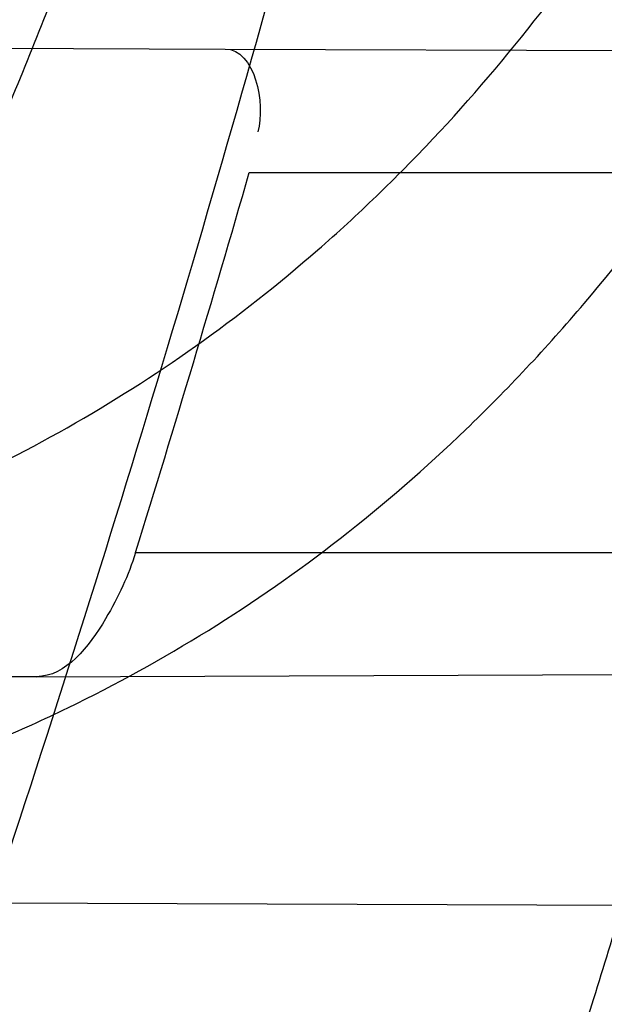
# Model space of a CAD drawing. Header units: millimetres. Extents: x 0 to 297, y 0 to 210.
# Tile 43 of 256: x 145.2066 to 145.2174, y 90.9534 to 90.9716. Entities that reach past the tile are written whole.
import ezdxf

# ---------------------------------------------------------------- set-up
doc = ezdxf.new("R2010")
doc.units = ezdxf.units.MM
doc.header["$LTSCALE"] = 16.335
doc.layers.get('0').update_dxf_attribs({"linetype": 'CONTINUOUS'})
for name, color, linetype in [('01_GLOBAL', 7, 'CONTINUOUS'), ('INTFCLR_1', 7, 'CONTINUOUS'), ('INTFCLR_144815', 7, 'CONTINUOUS')]:
    doc.layers.add(name, color=color, linetype=linetype)

msp = doc.modelspace()

# ---------------------------------------------------------------- linework, layer by layer
at = {"color": 7, "linetype": 'Continuous'}
msp.add_circle((145.8748034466, 92.1344639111), 2.66, dxfattribs=at)
at = {"color": 9, "linetype": 'Continuous'}
msp.add_arc((145.8748034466, 92.1344639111), 2.6259090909, 182.9674534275, 267.0325465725, dxfattribs=at)
at = {"layer": '01_GLOBAL', "color": 7, "linetype": 'Continuous'}
msp.add_circle((145.8748034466, 92.1344639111), 2.695, dxfattribs=at)
at = {"layer": 'INTFCLR_1', "color": 6, "linetype": 'Continuous'}
for p, q in [((145.1559196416, 90.9712338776), (145.2104119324, 90.97104366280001)), ((145.2069335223, 90.9594806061), (145.1516554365, 90.95928764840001))]:
    msp.add_line(p, q, dxfattribs=at)
at = {"layer": 'INTFCLR_1', "color": 9, "linetype": 'Continuous'}
for p, q in [((145.2104119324, 90.97104366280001), (145.271158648, 90.9708316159)), ((145.2108577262, 90.9687682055), (145.2706262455, 90.9687682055)), ((145.2087624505, 90.9617682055), (145.2688339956, 90.9617682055)), ((145.2069335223, 90.9594806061), (145.2683072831, 90.9596948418)), ((145.2281580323, 90.955231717), (145.2034862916, 90.955317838))]:
    msp.add_line(p, q, dxfattribs=at)
at = {"layer": 'INTFCLR_1', "color": 6, "linetype": 'Continuous'}
for centre, radius, start, end in [((144.8596077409, 91.07026820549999), 0.4224162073, 270, 90.00000002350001), ((144.8596077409, 91.07026820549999), 0.4014439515, 270, 90.00000002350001), ((144.859028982, 91.0702657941), 0.3661764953, 342.7645756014, 343.9079015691)]:
    msp.add_arc(centre, radius, start, end, dxfattribs=at)
at = {"layer": 'INTFCLR_1', "color": 9, "linetype": 'Continuous'}
msp.add_arc((144.8596077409, 91.07026820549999), 0.3650864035, 341.6462381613, 344.91416282, dxfattribs=at)
for points, knots in [([(145.235167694, 90.93964664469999), (145.2359987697, 90.94190808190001), (145.2376274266, 90.94647450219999), (145.2407305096, 90.9557351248), (145.2457654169, 90.9723575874), (145.2504341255, 90.9918676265), (145.2535169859, 91.00930456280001), (145.2548129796, 91.01820820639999), (145.2554818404, 91.0233579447), (145.2570256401, 91.03628652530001), (145.2586297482, 91.05837735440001), (145.2583725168, 91.0844406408), (145.2571603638, 91.1013307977), (145.2563978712, 91.1091297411), (145.2558364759, 91.114316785), (145.2541019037, 91.12831663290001), (145.2501634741, 91.1507342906), (145.2444881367, 91.1726209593), (145.2404287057, 91.1856112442), (145.2389019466, 91.1902577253), (145.2365792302, 91.1971022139), (145.2313391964, 91.2114116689), (145.2222901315, 91.2324134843), (145.211984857, 91.2522549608), (145.2048007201, 91.26446751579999), (145.2014430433, 91.2699038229), (145.1992124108, 91.27344744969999), (145.1931796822, 91.28276721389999), (145.1830706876, 91.2970707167), (145.1690288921, 91.3144833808), (145.1571354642, 91.32753546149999), (145.1488272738, 91.335878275), (145.1442335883, 91.34029544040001), (145.1378598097, 91.34625257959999), (145.1289384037, 91.35405272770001), (145.1192814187, 91.3616211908), (145.1131582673, 91.3659752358), (145.1101748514, 91.3679776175), (145.1077179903, 91.36955505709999), (145.1055301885, 91.37087160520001), (145.1036031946, 91.37188262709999), (145.1025200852, 91.37238560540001), (145.1016575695, 91.37269323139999), (145.1010609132, 91.3728325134), (145.1005598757, 91.3727568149), (145.1004622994, 91.3722852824), (145.1007027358, 91.3717640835), (145.1011202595, 91.3710418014), (145.1017948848, 91.3701326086), (145.1026939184, 91.3690240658), (145.1038249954, 91.36772389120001), (145.1051758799, 91.366231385), (145.106740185, 91.36454834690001), (145.1092045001, 91.36193938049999), (145.1127127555, 91.35827210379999), (145.1192604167, 91.3514013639), (145.126411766, 91.34369308), (145.1329263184, 91.3363257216), (145.1369531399, 91.33164093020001), (145.143428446, 91.32395035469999), (145.1533417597, 91.3114874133), (145.1663378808, 91.2933552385), (145.175744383, 91.2785527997), (145.1819029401, 91.2680164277), (145.1860815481, 91.2606058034), (145.1932904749, 91.24707920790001), (145.2029180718, 91.2266527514), (145.209559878, 91.2096225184), (145.212649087, 91.20079273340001)], [0, 0, 0, 0, 0.0103790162, 0.0208837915, 0.0420711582, 0.08518389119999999, 0.1071959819, 0.1183353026, 0.1239410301, 0.1295663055, 0.1744258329, 0.2192337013, 0.2417180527, 0.2473539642, 0.2529903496, 0.2641931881, 0.3081223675, 0.3509244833, 0.3614867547, 0.3667496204, 0.3719934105, 0.3926231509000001, 0.4323812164, 0.470412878, 0.488854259, 0.4934078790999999, 0.4979383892, 0.5068921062, 0.5412323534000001, 0.5733304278, 0.6031976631, 0.6172528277, 0.6240454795, 0.630650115, 0.6548352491, 0.6750685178, 0.6834752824, 0.6871962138, 0.6905460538, 0.6960524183, 0.6981915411, 0.6999110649, 0.7012078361, 0.7020914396, 0.7026255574, 0.7031007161, 0.7038824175, 0.7050749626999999, 0.7066970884, 0.7087489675, 0.7112252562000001, 0.7141187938, 0.7174211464, 0.7211233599, 0.729578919, 0.7392839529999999, 0.762009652, 0.7748693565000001, 0.7816473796, 0.7886214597, 0.8181786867, 0.8502212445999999, 0.8846823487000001, 0.8936821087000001, 0.9027944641, 0.9213301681, 0.9597016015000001, 1, 1, 1, 1]), ([(145.1053256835, 91.37126820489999), (145.1058354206, 91.3712681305), (145.1084302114, 91.3702416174), (145.1114097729, 91.368499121), (145.114679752, 91.3664418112), (145.1177098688, 91.36444481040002), (145.1239326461, 91.36010616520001), (145.1337472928, 91.3525686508), (145.1428234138, 91.3447978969), (145.1493077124, 91.338863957), (145.1539781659, 91.3344671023), (145.1624222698, 91.3261665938), (145.1745124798, 91.3131815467), (145.1887911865, 91.29585590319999), (145.1990766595, 91.2816176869), (145.2052148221, 91.27234000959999), (145.2074832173, 91.268814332), (145.2108964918, 91.26340759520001), (145.2181971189, 91.2512662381), (145.2286731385, 91.2315365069), (145.2378781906, 91.2106406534), (145.2432089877, 91.1964014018), (145.2455710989, 91.1895927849), (145.247123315, 91.1849719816), (145.2512489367, 91.17205836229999), (145.2570185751, 91.1502977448), (145.2610247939, 91.1279966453), (145.262788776, 91.1140712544), (145.2633595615, 91.10891295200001), (145.2641347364, 91.10115794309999), (145.2653671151, 91.0843629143), (145.2656287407, 91.0584419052), (145.2639975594, 91.0364740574), (145.2624282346, 91.0236195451), (145.2617481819, 91.01849828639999), (145.2604303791, 91.00964310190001), (145.2572949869, 90.99229775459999), (145.2525471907, 90.9728939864), (145.2474296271, 90.9563683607), (145.2442749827, 90.94715947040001), (145.2426192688, 90.9426185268), (145.2417743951, 90.94036969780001)], [0, 0, 0, 0, 0.0031306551, 0.0166311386, 0.0214593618, 0.0268204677, 0.03892666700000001, 0.0680356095, 0.1027865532, 0.1122690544, 0.1220182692, 0.1421808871, 0.1849821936, 0.2309157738, 0.2799873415, 0.2927705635, 0.2992370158, 0.3057352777, 0.3320402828, 0.3862318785, 0.4428084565, 0.4721382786, 0.4795908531, 0.487069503, 0.5020757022, 0.562848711, 0.6251729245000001, 0.641061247, 0.6490543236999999, 0.6570463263, 0.6889269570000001, 0.7524525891, 0.8160592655, 0.8240370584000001, 0.8319876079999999, 0.8477879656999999, 0.8790177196, 0.9402188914, 0.9703170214, 0.9852457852, 1, 1, 1, 1]), ([(145.212649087, 91.20079273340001), (145.2158606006, 91.1916133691), (145.2216925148, 91.17275051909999), (145.227244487, 91.14850505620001), (145.2299856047, 91.13231217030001), (145.2310878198, 91.1246731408), (145.2317778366, 91.1195330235), (145.2334659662, 91.1053734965), (145.2350886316, 91.0820240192), (145.2348602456, 91.05859168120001), (145.2340091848, 91.0442662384), (145.2336200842, 91.0390385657), (145.2329629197, 91.0312582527), (145.2311506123, 91.014691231), (145.226931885, 90.9897129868), (145.2217743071, 90.96897061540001), (145.21827327, 90.95706637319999), (145.2168531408, 90.95239822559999), (145.2142959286, 90.94439071), (145.2088936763, 90.92893413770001), (145.2002622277, 90.9078650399), (145.191382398, 90.889773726), (145.1856550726, 90.87921407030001), (145.1835773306, 90.87548959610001), (145.1804900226, 90.8700559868), (145.1738400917, 90.85885693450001), (145.1632874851, 90.84274118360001), (145.150351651, 90.825149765), (145.1410235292, 90.8136739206), (145.1356460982, 90.8073751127), (145.133618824, 90.8050242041), (145.1301975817, 90.8011139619), (145.1238773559, 90.79407797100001), (145.116999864, 90.78674904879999), (145.1107938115, 90.7802602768), (145.1070749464, 90.7763568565), (145.1041227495, 90.77316960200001), (145.102218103, 90.77096320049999), (145.1011689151, 90.7695684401), (145.1007337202, 90.76882832), (145.1004699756, 90.7682973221), (145.1005812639, 90.76760633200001), (145.1020539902, 90.7679067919), (145.1036740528, 90.7686832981), (145.1066075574, 90.7702692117), (145.1094057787, 90.7720516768), (145.1117034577, 90.7735828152), (145.1131778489, 90.7745966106), (145.1156556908, 90.7763307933), (145.1196186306, 90.7792322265), (145.1251563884, 90.7835370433), (145.1334349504, 90.7903494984), (145.1408444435, 90.7969946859), (145.1473278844, 90.8032123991), (145.1519747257, 90.8077983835), (145.1603493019, 90.8164330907), (145.1722854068, 90.829897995), (145.1863008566, 90.84780070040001), (145.1963364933, 90.86246668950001), (145.2023017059, 90.87200498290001), (145.2045040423, 90.8756288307), (145.2078179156, 90.8811890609), (145.2148947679, 90.89367373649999), (145.2249952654, 90.9139386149), (145.2319439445, 90.9308745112), (145.2351676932, 90.9396466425)], [0, 0, 0, 0, 0.0419354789, 0.08505031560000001, 0.1071497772, 0.1127379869, 0.1183317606, 0.1295131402, 0.1742263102, 0.2191466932, 0.230445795, 0.2361065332, 0.241751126, 0.2641147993, 0.3079545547, 0.3508736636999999, 0.3561840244, 0.3614616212, 0.3719139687, 0.3924297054, 0.4320526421, 0.4700131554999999, 0.4792642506, 0.483852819, 0.4884035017, 0.5062126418, 0.5400088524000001, 0.5714206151, 0.6003317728, 0.6037560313, 0.6071340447, 0.6137178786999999, 0.6261602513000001, 0.6479155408, 0.6570536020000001, 0.6648783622, 0.6711643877, 0.6757843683, 0.6774462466, 0.6786751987, 0.6794900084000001, 0.6799813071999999, 0.6813020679, 0.6842478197, 0.6888651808, 0.6950795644, 0.6987591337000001, 0.70073729, 0.7027989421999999, 0.7117993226, 0.7219139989, 0.7330405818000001, 0.7580265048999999, 0.7648041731, 0.7717766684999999, 0.7861782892, 0.816667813, 0.8493175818, 0.8841610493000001, 0.8932352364, 0.8978283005, 0.9024468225, 0.9211469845, 0.9596997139, 1, 1, 1, 1]), ([(145.1053256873, 90.7692681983), (145.1051880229, 90.769268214), (145.1048509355, 90.76933467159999), (145.1048682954, 90.769940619), (145.1052289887, 90.77056403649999), (145.1058526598, 90.7714906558), (145.1068032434, 90.77264391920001), (145.1086356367, 90.7747211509), (145.110803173, 90.77699248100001), (145.113215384, 90.7794781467), (145.1159839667, 90.7823058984), (145.1217014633, 90.7881297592), (145.1287122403, 90.7954132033), (145.1351564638, 90.80240928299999), (145.1386445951, 90.8062976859), (145.1407113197, 90.80863540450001), (145.1461908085, 90.8148961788), (145.1556953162, 90.8263034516), (145.1688811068, 90.84380018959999), (145.1796415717, 90.85983729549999), (145.1864241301, 90.8709859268), (145.1895721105, 90.87639380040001), (145.1916900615, 90.880099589), (145.1975256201, 90.89060172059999), (145.2065751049, 90.908597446), (145.2153782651, 90.92957264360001), (145.2208882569, 90.944962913), (145.2234958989, 90.95293463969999), (145.2249438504, 90.95758139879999), (145.2285119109, 90.9694259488), (145.2337695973, 90.990067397), (145.2380725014, 91.0149380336), (145.2399207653, 91.03143377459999), (145.2405908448, 91.039179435), (145.2409875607, 91.0443834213), (145.241855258, 91.0586434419), (145.2420882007, 91.0819727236), (145.2404334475, 91.1052173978), (145.2387124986, 91.1193107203), (145.238008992, 91.12442738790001), (145.2368850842, 91.1320325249), (145.2340893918, 91.1481566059), (145.2284266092, 91.1722973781), (145.222482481, 91.1910649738), (145.2192099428, 91.2001967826)], [0, 0, 0, 0, 0.0008731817, 0.001718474, 0.0032338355, 0.0055641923, 0.008732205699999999, 0.0127298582, 0.0231213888, 0.0286463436, 0.0346993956, 0.04822263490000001, 0.0804125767, 0.0988155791, 0.1085508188, 0.1135449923, 0.1186070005, 0.1613231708, 0.2076862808, 0.2575123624, 0.2837454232, 0.2904461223, 0.2972015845, 0.3108183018, 0.3666504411, 0.4248609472, 0.4549769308, 0.4703146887, 0.4780576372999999, 0.4858477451, 0.5487776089, 0.6130123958, 0.6457680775, 0.6540347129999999, 0.6623246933, 0.6788711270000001, 0.74464742, 0.8101273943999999, 0.8265053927, 0.8346996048, 0.8428861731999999, 0.8752668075, 0.9384714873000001, 1, 1, 1, 1]), ([(145.1880752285, 90.9599013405), (145.1900713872, 90.9598664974), (145.1939761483, 90.95997138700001), (145.1987702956, 90.9607185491), (145.2019524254, 90.96162619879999), (145.2037132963, 90.9622614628), (145.2062999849, 90.9633316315), (145.2091823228, 90.9649659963), (145.2117821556, 90.9670177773), (145.2132103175, 90.9683289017), (145.2153309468, 90.9704781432), (145.2172126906, 90.9729238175), (145.2188413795, 90.9755721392), (145.2198973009, 90.9774584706), (145.2210862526, 90.9799246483), (145.2220924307, 90.9824976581), (145.2227898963, 90.98462775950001), (145.2231002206, 90.98571795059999), (145.2232446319, 90.9862682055)], [0, 0, 0, 0, 0.1247146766, 0.2435008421, 0.3019244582, 0.3311631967, 0.3603924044, 0.476776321, 0.5364413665, 0.5670062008, 0.5978287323, 0.7250159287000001, 0.7583747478, 0.7920548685, 0.8600121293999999, 0.9292166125, 0.9644627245, 1, 1, 1, 1]), ([(145.18999886, 90.95571368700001), (145.1920657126, 90.95565620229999), (145.1961138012, 90.9557477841), (145.2010822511, 90.9565647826), (145.2043665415, 90.95757939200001), (145.2061842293, 90.95829026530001), (145.2088686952, 90.959504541), (145.2118499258, 90.96136101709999), (145.2145067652, 90.96367386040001), (145.2159717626, 90.96515817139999), (145.218165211, 90.9676166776), (145.2200875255, 90.9703979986), (145.2217469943, 90.9733906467), (145.222824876, 90.975541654), (145.2240409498, 90.9783509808), (145.2250608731, 90.9812762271), (145.225767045, 90.9836991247), (145.2260802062, 90.98493961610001), (145.2262255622, 90.98556595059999)], [0, 0, 0, 0, 0.1201969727, 0.2347797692, 0.2913273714, 0.3197232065, 0.3481872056, 0.4625770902, 0.5220076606, 0.5526740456, 0.5837559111, 0.7134942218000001, 0.7478563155, 0.7826955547, 0.8533137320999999, 0.9256470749, 0.9626222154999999, 1, 1, 1, 1]), ([(145.1234130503, 90.9400704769), (145.1246906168, 90.9400481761), (145.127239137, 90.94000601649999), (145.1322939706, 90.9399331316), (145.1385306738, 90.93986904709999), (145.1447091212, 90.9398747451), (145.1489821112, 90.9399481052), (145.1513939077, 90.94001548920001), (145.1549202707, 90.9401431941), (145.1600670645, 90.9404446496), (145.1656722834, 90.9410862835), (145.1694585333, 90.94175188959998), (145.1715577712, 90.9421975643), (145.174592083, 90.9429203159), (145.1789776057, 90.944275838), (145.1831210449, 90.9461878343), (145.1857066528, 90.94768926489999), (145.1873880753, 90.94875544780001), (145.1902341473, 90.9507967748), (145.1932263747, 90.95352694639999), (145.1955867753, 90.956200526), (145.1968904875, 90.9578368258), (145.1988249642, 90.96043582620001), (145.2014875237, 90.9646811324), (145.2039802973, 90.9697567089), (145.2057662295, 90.9740606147), (145.2074274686, 90.9785565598), (145.2084931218, 90.9820102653), (145.209127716, 90.9843447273)], [0, 0, 0, 0, 0.0354707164, 0.0707566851, 0.1403369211, 0.2086101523, 0.2422620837, 0.2589694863, 0.2755870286, 0.3402183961, 0.4020447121, 0.4320711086, 0.4469021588, 0.461611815, 0.5186591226, 0.5740110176, 0.587810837, 0.6016461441, 0.6292660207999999, 0.6849553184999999, 0.7135897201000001, 0.7282126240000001, 0.7430221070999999, 0.8035181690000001, 0.8669700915, 0.8997737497, 0.9328434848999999, 1, 1, 1, 1]), ([(145.1233763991, 90.93797277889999), (145.1246859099, 90.9379344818), (145.1272983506, 90.93786088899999), (145.1324807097, 90.93772749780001), (145.1388757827, 90.9375921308), (145.1452121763, 90.9375336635), (145.149595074, 90.9375675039), (145.1520689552, 90.9376144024), (145.1556853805, 90.93771377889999), (145.1609630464, 90.93798151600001), (145.1667113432, 90.9386048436), (145.1705929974, 90.9392716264), (145.1727442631, 90.9397219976), (145.1758531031, 90.94045717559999), (145.1803470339, 90.94184674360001), (145.1845861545, 90.943825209), (145.1872266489, 90.9453851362), (145.1889460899, 90.94649374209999), (145.191856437, 90.94862433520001), (145.1949089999, 90.9514760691), (145.1973099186, 90.95426870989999), (145.198636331, 90.95598057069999), (145.2006070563, 90.95870544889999), (145.2033141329, 90.96315884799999), (145.2058390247, 90.9684768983), (145.20764533, 90.9729894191), (145.2093251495, 90.9777089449), (145.2103990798, 90.981332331), (145.211037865, 90.98378101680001)], [0, 0, 0, 0, 0.0352840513, 0.0703885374, 0.1396222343, 0.2075595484, 0.24104394, 0.2576664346, 0.2741994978, 0.3384817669, 0.3999443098, 0.4297839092, 0.4445208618, 0.4591331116, 0.5158220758, 0.5708773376, 0.584618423, 0.5984078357, 0.62596322, 0.6816730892, 0.7104014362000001, 0.7250935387, 0.7399872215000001, 0.8009607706, 0.865102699, 0.8983215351, 0.931842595, 1, 1, 1, 1])]:
    msp.add_open_spline(points, degree=3, knots=knots, dxfattribs=at)
at = {"layer": 'INTFCLR_1', "color": 6, "linetype": 'Continuous'}
for points, knots in [([(145.1350652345, 91.37126820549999), (145.1342109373, 91.37126820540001), (145.1357546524, 91.3683275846), (145.1370803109, 91.3667054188), (145.1392467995, 91.36385886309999), (145.1419201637, 91.3606392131), (145.145337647, 91.3565301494), (145.149332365, 91.3517583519), (145.1536170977, 91.34656836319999), (145.1578478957, 91.34135293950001), (145.1617862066, 91.3363852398), (145.1654017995, 91.331722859), (145.1686896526, 91.3273862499), (145.1716611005, 91.3233823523), (145.1743369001, 91.31970203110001), (145.176743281, 91.3163294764), (145.1789048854, 91.31324522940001), (145.1808385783, 91.31044103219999), (145.1825660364, 91.30789847), (145.1841084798, 91.3055965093), (145.185490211, 91.3035084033), (145.1867189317, 91.3016307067), (145.1878098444, 91.2999462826), (145.1887779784, 91.29843766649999), (145.1896459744, 91.2970737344), (145.1906214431, 91.2955292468), (145.191753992, 91.2937193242), (145.1928766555, 91.2919021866), (145.1938510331, 91.29030917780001), (145.1946912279, 91.28892487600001), (145.1956155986, 91.28738878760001), (145.1966371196, 91.28567497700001), (145.1977643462, 91.2837631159), (145.1990081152, 91.2816272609), (145.2003754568, 91.2792470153), (145.201880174, 91.2765873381), (145.2035347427, 91.2736120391), (145.2053542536, 91.2702751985), (145.2073580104, 91.2665186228), (145.2095596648, 91.2622861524), (145.2119715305, 91.25751282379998), (145.214608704, 91.2521191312), (145.2174929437, 91.2459939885), (145.220642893, 91.2390035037), (145.2240752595, 91.2309767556), (145.227802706, 91.2217082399), (145.2318351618, 91.21090431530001), (145.2361179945, 91.19831684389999), (145.2403681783, 91.18429274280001), (145.2442872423, 91.16942297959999), (145.2476657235, 91.15438159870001), (145.2504753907, 91.1392991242), (145.2527156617, 91.12423526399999), (145.2543982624, 91.1091876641), (145.2555287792, 91.0941918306), (145.256117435, 91.079233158), (145.2561708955, 91.0643352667), (145.2556951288, 91.0494844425), (145.2546936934, 91.0346826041), (145.2531693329, 91.01994161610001), (145.2511191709, 91.00523180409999), (145.2485428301, 90.9905728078), (145.2454275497, 90.9759328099), (145.2417708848, 90.9613303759), (145.2376203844, 90.94696810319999), (145.2332204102, 90.9335438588), (145.2288852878, 90.92162630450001), (145.2248596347, 90.9114479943), (145.2211587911, 90.90270194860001), (145.2177663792, 90.89512937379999), (145.2146668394, 90.8885329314), (145.2118379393, 90.8827508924), (145.2092594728, 90.87766290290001), (145.2069119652, 90.8731710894), (145.2047820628, 90.869201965), (145.2028538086, 90.86569136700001), (145.2011073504, 90.8625761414), (145.1995253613, 90.8598041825), (145.1980916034, 90.85733143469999), (145.1967959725, 90.8551286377), (145.1956290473, 90.85316932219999), (145.1945782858, 90.85142412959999), (145.1936278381, 90.84986076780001), (145.1927650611, 90.8484539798), (145.1919665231, 90.8471621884), (145.1911689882, 90.845881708), (145.1903111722, 90.84451464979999), (145.1893416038, 90.842982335), (145.1882509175, 90.8412749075), (145.1870226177, 90.8393719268), (145.1856376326, 90.83725116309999), (145.1840803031, 90.8348962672), (145.1823329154, 90.83229124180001), (145.1803729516, 90.82941478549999), (145.1781781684, 90.82624664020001), (145.1757236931, 90.82276863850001), (145.1729902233, 90.8189712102), (145.1699514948, 90.8148382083), (145.1665806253, 90.81035527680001), (145.1628687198, 90.8055344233), (145.1588145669, 90.8003903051), (145.1544498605, 90.7949847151), (145.149996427, 90.78957611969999), (145.1458273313, 90.78459071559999), (145.1422457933, 90.7802896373), (145.1394492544, 90.7769290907), (145.1371773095, 90.773959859), (145.1358081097, 90.7722873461), (145.134193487, 90.7692682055), (145.1350652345, 90.7692682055)], [0, 0, 0, 0, 0.0038604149, 0.007501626, 0.0124785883, 0.0188917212, 0.0268498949, 0.0364677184, 0.0470694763, 0.05724446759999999, 0.0668187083, 0.0757144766, 0.08390537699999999, 0.0914099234, 0.09824517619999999, 0.1044667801, 0.1101313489, 0.1152642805, 0.1198589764, 0.1240215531, 0.1277856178, 0.1311734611, 0.1341617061, 0.1368541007, 0.1392736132, 0.1414672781, 0.1451087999, 0.148921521, 0.1511192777, 0.1535471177, 0.1562389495, 0.1592204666, 0.1625628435, 0.1662680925, 0.1703891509, 0.1749670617, 0.1800766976, 0.185772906, 0.1921414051, 0.1993155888, 0.2073311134, 0.2163077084, 0.2264451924, 0.2379233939, 0.2509534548, 0.2658909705, 0.2830621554, 0.3030578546, 0.3259639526, 0.3492662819, 0.3725305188, 0.395610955, 0.4185782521, 0.4413347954, 0.4640172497, 0.4865192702, 0.5089682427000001, 0.5313242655, 0.5536477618, 0.5759939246, 0.5982772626, 0.6207472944, 0.6432362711, 0.6658996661, 0.6887559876, 0.7107777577, 0.7297237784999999, 0.7460531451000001, 0.7602331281, 0.7726347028, 0.7835467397, 0.7931663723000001, 0.8017211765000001, 0.8093215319, 0.8160683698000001, 0.8220757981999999, 0.8274205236, 0.83220661, 0.8364980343, 0.8403367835, 0.8437547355, 0.8468031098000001, 0.8495420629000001, 0.8520223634, 0.8542604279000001, 0.8564046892, 0.8588391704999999, 0.8615533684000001, 0.8645986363, 0.8679945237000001, 0.8717882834, 0.8760445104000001, 0.8807522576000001, 0.8859628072, 0.8917731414, 0.8981681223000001, 0.9051985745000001, 0.9129160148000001, 0.9213486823, 0.930543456, 0.9404096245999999, 0.9509435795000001, 0.9619432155, 0.9720502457, 0.9803711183, 0.9870628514, 0.9922716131, 0.9960607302, 1, 1, 1, 1]), ([(145.1350652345, 90.7692682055), (145.1360387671, 90.7692682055), (145.1377271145, 90.77040596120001), (145.1403228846, 90.77196865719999), (145.1432989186, 90.7741311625), (145.1469787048, 90.7769487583), (145.1513602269, 90.78054609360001), (145.156189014, 90.78473927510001), (145.1610884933, 90.78922212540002), (145.16571304, 90.7936532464), (145.1699506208, 90.7978753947), (145.1738079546, 90.80185999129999), (145.1773032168, 90.80558700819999), (145.1804624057, 90.8090520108), (145.1833068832, 90.8122538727), (145.1858602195, 90.8151948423), (145.1881553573, 90.8178946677), (145.1902110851, 90.8203591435), (145.1920499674, 90.8226010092), (145.1936917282, 90.8246337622), (145.195161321, 90.8264787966), (145.1964960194, 90.82817546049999), (145.197810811, 90.82986574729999), (145.1992115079, 90.83168840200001), (145.2006985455, 90.83364987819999), (145.2021699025, 90.8356183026), (145.203615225, 90.83757754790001), (145.2051191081, 90.8396441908), (145.2067839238, 90.8419664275), (145.2086446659, 90.8446056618), (145.2107239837, 90.8476123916), (145.2130437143, 90.8510414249), (145.2156231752, 90.85494957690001), (145.2184823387, 90.85940686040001), (145.2216518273, 90.8645112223), (145.2251614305, 90.87037537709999), (145.229038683, 90.8771369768), (145.2333125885, 90.884978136), (145.2380078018, 90.89411228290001), (145.2431555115, 90.9048590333), (145.2486552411, 90.91737134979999), (145.2541538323, 90.9312561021), (145.2592951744, 90.9458952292), (145.2638614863, 90.9607341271), (145.2678132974, 90.9756278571), (145.2711637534, 90.9905604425), (145.2739112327, 91.005452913), (145.2760779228, 91.0203457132), (145.2776685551, 91.03517539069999), (145.2786982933, 91.0499655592), (145.2791763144, 91.06470155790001), (145.2791102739, 91.0793859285), (145.2785051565, 91.09402740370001), (145.2773642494, 91.1086166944), (145.2756872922, 91.1231600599), (145.2734729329, 91.13765537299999), (145.2707211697, 91.1520804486), (145.2674209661, 91.16646759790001), (145.2635667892, 91.1807987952), (145.259139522, 91.19509062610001), (145.254151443, 91.2092704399), (145.2488018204, 91.2228033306), (145.2434345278, 91.23506080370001), (145.238408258, 91.245610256), (145.2338248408, 91.2545835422), (145.2296571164, 91.2622860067), (145.2258775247, 91.26893157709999), (145.2224553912, 91.2746994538), (145.2193628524, 91.2797261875), (145.216567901, 91.28412676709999), (145.2140471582, 91.2879848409), (145.2117761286, 91.29137679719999), (145.209737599, 91.2943566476), (145.2079066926, 91.2969818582), (145.20627007, 91.2992895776), (145.2048016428, 91.30132990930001), (145.203482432, 91.3031390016), (145.202221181, 91.30484800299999), (145.2009100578, 91.3066043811), (145.1994654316, 91.308515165), (145.1979774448, 91.3104559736), (145.1964846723, 91.3123763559), (145.1949729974, 91.31429626), (145.1933137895, 91.31637424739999), (145.1914604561, 91.3186591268), (145.1893845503, 91.3211745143), (145.1870661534, 91.32393108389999), (145.1844777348, 91.3269433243), (145.1815962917, 91.3302189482), (145.1783918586, 91.3337676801), (145.174841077, 91.3375879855), (145.1709238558, 91.34167041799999), (145.1666153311, 91.3459993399), (145.1619164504, 91.3505367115), (145.1569054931, 91.35515789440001), (145.1519289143, 91.3595100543), (145.1473729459, 91.36327579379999), (145.1435388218, 91.36622737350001), (145.1404516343, 91.3684830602), (145.1377826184, 91.3700958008), (145.1360568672, 91.37126820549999), (145.1350652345, 91.37126820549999)], [0, 0, 0, 0, 0.0042187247, 0.0081401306, 0.0133978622, 0.0200459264, 0.0282638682, 0.0379443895, 0.0477615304, 0.05703690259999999, 0.0656973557, 0.0736821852, 0.0810680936, 0.0878383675, 0.0940009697, 0.0996271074, 0.1047154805, 0.1093563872, 0.1135342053, 0.1172803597, 0.1206792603, 0.1237557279, 0.1266349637, 0.1299589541, 0.1337168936, 0.1373013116, 0.1406085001, 0.1442672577, 0.148377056, 0.1529904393, 0.1582606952, 0.164218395, 0.1709303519, 0.1785521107, 0.1871652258, 0.1969659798, 0.2081658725, 0.2209392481, 0.2356613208, 0.2526660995, 0.2725685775, 0.2948769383, 0.3173640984, 0.3397873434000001, 0.3621386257, 0.3841211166, 0.4060891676, 0.4277469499, 0.4493218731, 0.470705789, 0.4919793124, 0.5131981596, 0.5343255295, 0.5554668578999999, 0.5765984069, 0.5977513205, 0.6189954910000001, 0.6402209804, 0.6617015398, 0.6832900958, 0.7050415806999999, 0.7268239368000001, 0.7463339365, 0.7630160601, 0.7774553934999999, 0.7899931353, 0.8009638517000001, 0.8105830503, 0.8190545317, 0.8265380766, 0.8331730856, 0.8390248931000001, 0.8442268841, 0.8488182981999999, 0.8528943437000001, 0.8564866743, 0.8597116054, 0.8625968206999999, 0.8656908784, 0.8692094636, 0.8729771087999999, 0.8762884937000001, 0.879749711, 0.8835661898, 0.8878115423, 0.8924986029, 0.8976989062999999, 0.9034198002, 0.9097088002, 0.9166034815, 0.9241390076, 0.9323094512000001, 0.9411199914, 0.9506041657, 0.9606137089, 0.9706541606, 0.9792553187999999, 0.9862062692, 0.9916647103, 0.9957028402, 1, 1, 1, 1]), ([(145.2087624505, 90.9617682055), (145.2086300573, 90.96134144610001), (145.2082410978, 90.96048234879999), (145.2074879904, 90.9594825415), (145.2069335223, 90.9594806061)], [0, 0, 0, 0, 0.4462458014, 1, 1, 1, 1])]:
    msp.add_open_spline(points, degree=3, knots=knots, dxfattribs=at)
msp.add_open_spline([(145.2104119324, 90.97104366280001), (145.2109582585, 90.9710417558), (145.2111639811, 90.97004361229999), (145.2110125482, 90.9695186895)], degree=3, dxfattribs=at)
at = {"layer": 'INTFCLR_144815', "color": 6, "linetype": 'Continuous'}
for radius in [0.4466793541, 0.4256665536]:
    msp.add_circle((144.8596077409, 91.07026820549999), radius, dxfattribs=at)
for radius, start, end in [(0.6157754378, 313.9937911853, 154.5150993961), (0.5947754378, 312.9543589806, 154.5144414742), (0.5751005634, 282.2440355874, 71.2863570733), (0.4537777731, 308.490992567, 51.50900743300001), (0.4747905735, 316.9838592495, 43.0161407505), (0.4480128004, 313.9992414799, 46.00075850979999)]:
    msp.add_arc((144.8596077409, 91.07026820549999), radius, start, end, dxfattribs=at)
at = {"layer": 'INTFCLR_144815', "color": 9, "linetype": 'Continuous'}
for centre, radius, start, end in [((144.8596077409, 91.07026820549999), 0.5712784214, 292.4997540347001, 54.0964566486), ((144.8596102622, 91.0702693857), 0.5153523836, 292.4997540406, 54.09645665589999), ((144.8596257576, 91.0702725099), 0.5066391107, 311.2505121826, 48.7494878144), ((144.859607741, 91.07026820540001), 0.4617768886, 314.0862202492, 45.9137797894), ((144.8596077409, 91.07026820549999), 0.450734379, 313.8592910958, 46.1407088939), ((144.8596077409, 91.07026820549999), 0.4477854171, 314.0319604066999, 45.9680396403)]:
    msp.add_arc(centre, radius, start, end, dxfattribs=at)
at = {"layer": 'INTFCLR_144815', "color": 6, "linetype": 'Continuous'}
for points, knots in [([(145.1715348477, 90.75876832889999), (145.1712150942, 90.75877420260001), (145.1712119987, 90.7600066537), (145.1717859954, 90.7606973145), (145.1723169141, 90.76165810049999), (145.1728921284, 90.7625179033), (145.1735763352, 90.7635211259), (145.1743814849, 90.7646468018), (145.17530592, 90.76590735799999), (145.1763525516, 90.7673048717), (145.1775225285, 90.7688449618), (145.1788179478, 90.77053327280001), (145.1802417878, 90.7723776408), (145.1817966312, 90.7743857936), (145.1834827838, 90.77656326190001), (145.1852973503, 90.77891214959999), (145.1872357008, 90.7814329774), (145.189295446, 90.7841297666), (145.1914790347, 90.78701356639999), (145.1937896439, 90.79009740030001), (145.1962240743, 90.79338687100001), (145.1987743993, 90.7968818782), (145.2014309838, 90.8005803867), (145.2041860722, 90.8044833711), (145.2070298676, 90.8085892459), (145.2099514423, 90.81289490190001), (145.2129388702, 90.817395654), (145.215979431, 90.8220852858), (145.2190598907, 90.8269562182), (145.2221667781, 90.8319996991), (145.2252866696, 90.83720604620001), (145.2284064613, 90.84256492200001), (145.2315136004, 90.8480656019), (145.2345962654, 90.8536972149), (145.2376434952, 90.8594489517), (145.2406452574, 90.8653102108), (145.2435925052, 90.8712707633), (145.2464771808, 90.87732085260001), (145.2492921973, 90.8834512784), (145.2520314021, 90.8896534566), (145.2546894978, 90.8959194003), (145.2572619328, 90.9022416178), (145.2597453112, 90.9086143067), (145.2621317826, 90.9150187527), (145.2644188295, 90.921447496), (145.2666074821, 90.927902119), (145.2687002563, 90.9343905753), (145.2706975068, 90.94091510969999), (145.2725965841, 90.9474676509), (145.2743963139, 90.9540444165), (145.2760946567, 90.9606370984), (145.2776905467, 90.96723941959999), (145.2791843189, 90.97385019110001), (145.2805765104, 90.98046922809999), (145.2818676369, 90.98709652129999), (145.2830580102, 90.9937313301), (145.2841477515, 91.0003718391), (145.2851369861, 91.0070158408), (145.2860260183, 91.01366199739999), (145.2868152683, 91.0203099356), (145.2875051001, 91.02695916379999), (145.2880958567, 91.0336093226), (145.2885878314, 91.04025993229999), (145.2889813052, 91.0469109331), (145.289276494, 91.0535620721), (145.2894735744, 91.06021341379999), (145.2895726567, 91.0668647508), (145.2895738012, 91.0735161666), (145.2894770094, 91.0801674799), (145.2892822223, 91.0868188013), (145.2889893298, 91.09346994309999), (145.2885981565, 91.1001209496), (145.2881084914, 91.1067715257), (145.2875200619, 91.1134215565), (145.2868325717, 91.1200706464), (145.2860456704, 91.126718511), (145.2851589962, 91.13336461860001), (145.2841721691, 91.14000833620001), (145.2830848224, 91.14664879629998), (145.2818965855, 91.15328508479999), (145.2806070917, 91.15991620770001), (145.2792161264, 91.166540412), (145.2777236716, 91.17315528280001), (145.27612979, 91.1797584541), (145.2744344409, 91.18634824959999), (145.2726374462, 91.1929236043), (145.2707388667, 91.19948263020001), (145.2687392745, 91.2060219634), (145.2666397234, 91.21253728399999), (145.2644415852, 91.2190240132), (145.2621464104, 91.2254777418), (145.2597562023, 91.23189351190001), (145.2572735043, 91.2382657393), (145.2547014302, 91.2445882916), (145.2520437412, 91.25085444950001), (145.2493049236, 91.25705687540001), (145.2464902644, 91.26318759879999), (145.2436059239, 91.26923801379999), (145.240658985, 91.2751989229), (145.2376574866, 91.2810606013), (145.2346104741, 91.28681281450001), (145.231527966, 91.2924449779), (145.2284209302, 91.2979462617), (145.2253011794, 91.30330580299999), (145.2221812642, 91.3085128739), (145.2190742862, 91.31355713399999), (145.2159936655, 91.3184289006), (145.2129528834, 91.323119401), (145.209965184, 91.3276210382), (145.207043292, 91.331927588), (145.2041991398, 91.3360343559), (145.2014436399, 91.33993825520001), (145.1987864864, 91.3436378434), (145.1962360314, 91.34713327), (145.1937992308, 91.35042615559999), (145.1914816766, 91.3535193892), (145.1892876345, 91.3564169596), (145.1872201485, 91.3591237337), (145.1852811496, 91.36164526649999), (145.1834716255, 91.3639875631), (145.1817917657, 91.36615689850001), (145.1802410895, 91.36815967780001), (145.1788186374, 91.3700022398), (145.1775230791, 91.3716907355), (145.1763528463, 91.3732311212), (145.1753062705, 91.37462867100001), (145.1743814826, 91.3758893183), (145.1735770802, 91.3770151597), (145.1728902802, 91.378018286), (145.1723225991, 91.3788786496), (145.1718630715, 91.3796692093), (145.171402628, 91.38041122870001), (145.1710534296, 91.38175923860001), (145.1715348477, 91.38176808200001)], [0, 0, 0, 0, 0.0014103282, 0.0032894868, 0.0045784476, 0.006109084, 0.0078878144, 0.009921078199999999, 0.0122159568, 0.0147800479, 0.0176210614, 0.0207450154, 0.0241645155, 0.0278962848, 0.0319450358, 0.0363094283, 0.0409856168, 0.0459681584, 0.0512740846, 0.0569372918, 0.0629614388, 0.06932079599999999, 0.0760170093, 0.0830428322, 0.09038864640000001, 0.09804223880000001, 0.1059886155, 0.1142106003, 0.1226891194, 0.1314036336, 0.1403327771, 0.1494548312, 0.1587482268, 0.1681920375, 0.1777662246, 0.1874518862, 0.1972313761, 0.2070885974, 0.2170088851, 0.2269790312, 0.2369874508, 0.247023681, 0.2570780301, 0.2671479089, 0.2771627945, 0.2871678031, 0.297203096, 0.3072268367, 0.3172573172, 0.3272873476, 0.3372951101, 0.3472786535, 0.3572404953, 0.3671820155, 0.3771057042, 0.38701475, 0.3969071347, 0.4067804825, 0.4166362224, 0.4264761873, 0.4363022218, 0.4461151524, 0.4559173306, 0.4657100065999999, 0.4754958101, 0.4852761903, 0.4950537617, 0.5048299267, 0.514607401, 0.5243876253, 0.5341732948, 0.5439658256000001, 0.5537677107, 0.5635801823, 0.5734055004, 0.5832449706, 0.5931003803, 0.6029729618, 0.6128636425, 0.6227732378, 0.6327028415, 0.6426530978, 0.6526214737, 0.6626060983, 0.6726078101, 0.6826271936, 0.6926651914, 0.7027189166, 0.7127821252, 0.7228511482, 0.7329216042, 0.7429877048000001, 0.7530428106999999, 0.7630790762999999, 0.7730874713, 0.7830577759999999, 0.7929782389, 0.8028356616, 0.8126154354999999, 0.8223014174, 0.8318761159, 0.8413205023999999, 0.8506146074, 0.8597374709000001, 0.8686675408, 0.8773831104, 0.8858627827, 0.8940860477, 0.9020337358, 0.9096886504, 0.9170358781, 0.9240630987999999, 0.9307608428, 0.9371226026, 0.9431446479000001, 0.9488258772, 0.9541674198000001, 0.9591725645, 0.9638462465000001, 0.9681947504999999, 0.9722253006, 0.9759458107, 0.979364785, 0.9824904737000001, 0.9853313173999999, 0.9878955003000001, 0.9901906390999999, 0.9922241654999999, 0.994002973, 0.9955336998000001, 0.9968227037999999, 0.9978766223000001, 1, 1, 1, 1]), ([(145.1816919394, 91.37126820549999), (145.1813689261, 91.37126820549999), (145.181354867, 91.37002508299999), (145.1818990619, 91.3693135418), (145.1824036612, 91.36833271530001), (145.1829511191, 91.36745360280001), (145.1836029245, 91.3664285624), (145.1843702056, 91.3652784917), (145.1852510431, 91.3639914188), (145.1862478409, 91.3625655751), (145.1873615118, 91.36099545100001), (145.1885933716, 91.3592761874), (145.1899443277, 91.35740242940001), (145.1914151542, 91.3553685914), (145.1930061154, 91.3531691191), (145.1947171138, 91.3507983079), (145.1965473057, 91.3482507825), (145.1984952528, 91.34552127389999), (145.2005585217, 91.3426051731), (145.2027337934, 91.33949840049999), (145.2050166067, 91.3361978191), (145.207401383, 91.33270127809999), (145.2098813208, 91.32900788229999), (145.2124484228, 91.3251181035), (145.2150935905, 91.3210338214), (145.2178067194, 91.3167583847), (145.2205768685, 91.3122965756), (145.2233924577, 91.30765452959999), (145.2262415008, 91.3028395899), (145.2291118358, 91.297860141), (145.2319913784, 91.29272536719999), (145.2348683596, 91.2874449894), (145.2377314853, 91.2820290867), (145.2405700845, 91.276487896), (145.2433742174, 91.27083163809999), (145.2461347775, 91.26507030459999), (145.2488435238, 91.25921354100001), (145.2514930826, 91.25327056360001), (145.2540769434, 91.2472500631), (145.2565894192, 91.2411601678), (145.2590255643, 91.23500850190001), (145.2613812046, 91.2288019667), (145.2636527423, 91.2225470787), (145.2658372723, 91.2162495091), (145.2679322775, 91.20991477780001), (145.2699358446, 91.203547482), (145.2718463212, 91.1971521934), (145.2736625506, 91.19073257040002), (145.275383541, 91.18429233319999), (145.2770086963, 91.1778343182), (145.2785375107, 91.171361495), (145.2799697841, 91.1648759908), (145.281305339, 91.1583801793), (145.282544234, 91.1518756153), (145.2836865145, 91.14536413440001), (145.2847323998, 91.1388467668), (145.285682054, 91.13232495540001), (145.2865357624, 91.12579938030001), (145.2872937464, 91.1192711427), (145.2879563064, 91.1127405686), (145.2885236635, 91.10620849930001), (145.2889960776, 91.09967506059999), (145.2893737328, 91.0931409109), (145.2896568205, 91.0866060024), (145.2898454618, 91.0800708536), (145.2899397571, 91.0735353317), (145.2899397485, 91.06699989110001), (145.2898454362, 91.0604643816), (145.2896567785, 91.0539292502), (145.2893736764, 91.04739438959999), (145.2889960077, 91.040860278), (145.2885235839, 91.034326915), (145.2879562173, 91.0277949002), (145.2872936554, 91.02126443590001), (145.2865356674, 91.0147362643), (145.2856819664, 91.00821082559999), (145.2847323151, 91.0016890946), (145.283686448, 90.99517188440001), (145.2825441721, 90.98866045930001), (145.2813053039, 90.98215605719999), (145.2799697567, 90.9756602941), (145.2785375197, 90.9691749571), (145.277008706, 90.9627021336), (145.2753835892, 90.95624426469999), (145.2736625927, 90.9498039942), (145.2718464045, 90.94338450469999), (145.2699359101, 90.9369891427), (145.2679323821, 90.9306219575), (145.2658373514, 90.9242871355), (145.2636528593, 90.9179896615), (145.2613812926, 90.91173468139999), (145.2590256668, 90.9055281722), (145.2565895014, 90.8993764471), (145.2540770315, 90.8932865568), (145.2514931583, 90.8872660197), (145.2488435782, 90.8813229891), (145.2461348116, 90.8754661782), (145.2433742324, 90.86970480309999), (145.2405700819, 90.8640485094), (145.2377314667, 90.8585072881), (145.2348683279, 90.85309136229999), (145.2319913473, 90.8478109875), (145.2291118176, 90.8426762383), (145.2262415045, 90.8376968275), (145.2233924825, 90.83288192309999), (145.220576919, 90.8282399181), (145.2178068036, 90.8237781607), (145.2150937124, 90.8195027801), (145.2124485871, 90.8154185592), (145.2098815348, 90.8115288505), (145.2074016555, 90.8078355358), (145.2050169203, 90.8043390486), (145.2027341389, 90.801038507), (145.2005588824, 90.79793175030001), (145.1984956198, 90.7950156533), (145.1965476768, 90.79228614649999), (145.1947174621, 90.7897385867), (145.1930064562, 90.7873677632), (145.1914154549, 90.7851682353), (145.1899446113, 90.7831343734), (145.1885936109, 90.781260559), (145.1873617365, 90.77954126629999), (145.1862480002, 90.77797109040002), (145.1852512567, 90.77654520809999), (145.1843701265, 90.7752581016), (145.1836036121, 90.77410794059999), (145.1829493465, 90.7730830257), (145.1824091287, 90.7722033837), (145.1819724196, 90.77139682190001), (145.1815362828, 90.7706332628), (145.1812048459, 90.7692682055), (145.1816919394, 90.7692682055)], [0, 0, 0, 0, 0.0014863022, 0.0034583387, 0.00480742, 0.0064070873, 0.008263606, 0.0103831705, 0.0127725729, 0.0154385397, 0.018388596, 0.0216299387, 0.0251705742, 0.0290176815, 0.0331791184, 0.0376612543, 0.0424708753, 0.0476126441, 0.053091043, 0.05890788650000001, 0.0650637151, 0.071556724, 0.0783824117, 0.08553378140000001, 0.09300120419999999, 0.1007725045, 0.1088330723, 0.1171662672, 0.125753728, 0.1345758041, 0.1436120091, 0.1528416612, 0.1622443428, 0.1717998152, 0.1814887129, 0.1912927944, 0.2011949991, 0.2111795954, 0.2212322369, 0.2313400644, 0.2414915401, 0.251676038, 0.2618853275, 0.272110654, 0.2823462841, 0.2925853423, 0.3028240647, 0.3130572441, 0.3232827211, 0.3334966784, 0.3436983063, 0.353884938, 0.364056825, 0.3742120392, 0.3843517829, 0.3944749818, 0.4045834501, 0.4146764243, 0.4247563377, 0.4348229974, 0.4448791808, 0.4549248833, 0.4649631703, 0.4749943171, 0.4850215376, 0.4950452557, 0.505068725, 0.5150924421, 0.5251196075, 0.5351507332, 0.5451888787, 0.5552345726, 0.5652905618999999, 0.5753571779, 0.5854368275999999, 0.5955298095, 0.6056379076, 0.615761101, 0.6259004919, 0.6360558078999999, 0.6462271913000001, 0.6564139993, 0.6666151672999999, 0.6768294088, 0.6870543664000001, 0.6972879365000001, 0.7075261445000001, 0.7177656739, 0.7280008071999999, 0.7382265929, 0.7484354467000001, 0.7586203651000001, 0.7687717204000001, 0.7788795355, 0.7889322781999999, 0.7989169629, 0.8088192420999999, 0.8186233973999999, 0.8283123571, 0.8378678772, 0.8472706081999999, 0.8565002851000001, 0.8655364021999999, 0.8743584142, 0.8829458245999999, 0.8912789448, 0.8993394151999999, 0.9071106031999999, 0.9145779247, 0.9217291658, 0.9285546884, 0.9350475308, 0.9412033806, 0.9470201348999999, 0.9524985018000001, 0.9576403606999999, 0.9624499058, 0.9669322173, 0.9710936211, 0.9749409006, 0.978481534, 0.9817230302, 0.984673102, 0.9873392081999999, 0.9897286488, 0.9918483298, 0.9937048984, 0.9953046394, 0.9966537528, 0.9977587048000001, 1, 1, 1, 1]), ([(145.2619187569, 91.0702682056), (145.2619187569, 91.0661356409), (145.2617972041, 91.0578659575), (145.2612501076, 91.0454634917), (145.2603370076, 91.0330607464), (145.2590551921, 91.0206586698), (145.2574020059, 91.0082592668), (145.2553745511, 90.99586623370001), (145.2529686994, 90.983485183), (145.2501810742, 90.971124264), (145.2470107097, 90.9587946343), (145.2434550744, 90.946512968), (145.2395175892, 90.93429876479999), (145.2352018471, 90.9221775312), (145.2305195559, 90.9101815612), (145.2254865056, 90.89834935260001), (145.2201294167, 90.8867289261), (145.2144851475, 90.8753763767), (145.2086034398, 90.86435830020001), (145.2025493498, 90.8537475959), (145.1964022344, 90.843622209), (145.1902548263, 90.8340614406), (145.1842079, 90.82513824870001), (145.1783638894, 90.8169126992), (145.1728175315, 90.80942519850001), (145.1676486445, 90.8026917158), (145.1629171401, 90.79670667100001), (145.1586605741, 90.7914457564), (145.1549015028, 90.7868678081), (145.1516394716, 90.7829300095), (145.1488735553, 90.77957647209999), (145.1465811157, 90.77677520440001), (145.1447678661, 90.77445192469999), (145.1433636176, 90.7726559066), (145.1424842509, 90.77114923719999), (145.1417601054, 90.7703139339), (145.1418564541, 90.7692682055), (145.1421340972, 90.7692682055)], [0, 0, 0, 0, 0.0373969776, 0.0748305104, 0.1123278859, 0.1499208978, 0.1876426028, 0.2255106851, 0.2635438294, 0.3017616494, 0.3401610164, 0.3787310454, 0.4174490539, 0.4562752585, 0.4951477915, 0.5339633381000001, 0.5726158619, 0.6109244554, 0.6486768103, 0.6856239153, 0.7214601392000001, 0.7558561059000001, 0.7884730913, 0.8189949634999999, 0.8471589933, 0.8727898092, 0.8958085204, 0.9161981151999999, 0.9340282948, 0.9494114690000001, 0.9624736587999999, 0.9733586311, 0.9821878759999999, 0.9890812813, 0.9941468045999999, 0.9974875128, 1, 1, 1, 1]), ([(145.1615550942, 90.75876832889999), (145.1612445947, 90.7587739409), (145.1612273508, 90.75997196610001), (145.1618093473, 90.76063833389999), (145.1623391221, 90.7615694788), (145.1629159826, 90.7624028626), (145.1636016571, 90.7633759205), (145.1644091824, 90.76446815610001), (145.165336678, 90.76569181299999), (145.1663871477, 90.7670488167), (145.1675618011, 90.76854473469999), (145.1688622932, 90.7701844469), (145.170290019, 90.7719735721), (145.1718464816, 90.7739182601), (145.1735329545, 90.77602503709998), (145.1753505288, 90.7783008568), (145.177299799, 90.7807527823), (145.1793809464, 90.7833881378), (145.1815932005, 90.7862138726), (145.1839344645, 90.78923609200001), (145.1864007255, 90.79245924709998), (145.1889860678, 90.79588603), (145.1916830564, 90.79951771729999), (145.1944830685, 90.8033544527), (145.1973763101, 90.80739509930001), (145.200351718, 90.8116368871), (145.2033970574, 90.8160752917), (145.2064992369, 90.82070421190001), (145.2096445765, 90.8255160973), (145.2128191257, 90.83050217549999), (145.2160089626, 90.83565269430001), (145.2192004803, 90.84095719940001), (145.2223806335, 90.84640480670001), (145.225537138, 90.8519844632), (145.2286586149, 90.8576851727), (145.2317346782, 90.86349617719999), (145.2347559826, 90.8694071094), (145.2377142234, 90.87540809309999), (145.2406021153, 90.8814898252), (145.2434133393, 90.8876436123), (145.2461424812, 90.8938613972), (145.2487849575, 90.9001357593), (145.2513369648, 90.9064599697), (145.2537953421, 90.9128278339), (145.2561575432, 90.9192337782), (145.258421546, 90.92567277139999), (145.2605857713, 90.9321402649), (145.2626490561, 90.9386322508), (145.2646105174, 90.94514498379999), (145.2664696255, 90.9516753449), (145.2682260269, 90.958220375), (145.269879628, 90.9647776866), (145.2714304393, 90.9713449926), (145.272878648, 90.97792049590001), (145.2742244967, 90.984502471), (145.2754683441, 90.99108963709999), (145.2766105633, 90.9976807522), (145.2776515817, 91.0042748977), (145.2785918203, 91.0108711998), (145.2794317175, 91.0174690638), (145.2801716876, 91.0240679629), (145.280812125, 91.0306675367), (145.2813533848, 91.0372674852), (145.2817957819, 91.04386761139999), (145.2821395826, 91.0504677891), (145.2823849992, 91.057067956), (145.2825321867, 91.0636680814), (145.2825648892, 91.06806835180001), (145.2825648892, 91.07026820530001)], [0, 0, 0, 0, 0.0027272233, 0.00637693, 0.0088871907, 0.0118720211, 0.0153444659, 0.0193180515, 0.02380733, 0.0288260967, 0.0343890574, 0.0405101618, 0.0472051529, 0.05449051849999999, 0.0623846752, 0.0709044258, 0.0800682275, 0.08989261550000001, 0.1003941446, 0.1115838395, 0.1234656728, 0.1360350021, 0.1492811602, 0.1631910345, 0.1777467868, 0.1929237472, 0.2086919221, 0.2250163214, 0.241858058, 0.2591751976, 0.2769240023, 0.2950599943, 0.3135389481, 0.3323178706, 0.3513557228, 0.3706138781, 0.3900565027, 0.40965088, 0.4293672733, 0.4491790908, 0.4690627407, 0.4889974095, 0.5089649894, 0.5289504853, 0.5489397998, 0.5689220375, 0.5888883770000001, 0.6088300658, 0.6287418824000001, 0.6486179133, 0.6684555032, 0.6882511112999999, 0.7080041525, 0.7277129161, 0.7473782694, 0.7670001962, 0.7865808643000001, 0.8061213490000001, 0.8256243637, 0.8450923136, 0.8645285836, 0.8839363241, 0.9033192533, 0.9226811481, 0.9420259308, 0.9613578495, 0.9806810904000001, 1, 1, 1, 1]), ([(145.1891690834, 90.7763964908), (145.1887851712, 90.776403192), (145.1889546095, 90.77791854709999), (145.1897315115, 90.7790594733), (145.1908843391, 90.7812084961), (145.1925602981, 90.78374182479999), (145.1947341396, 90.78700949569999), (145.1974252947, 90.7909271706), (145.2006308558, 90.79558203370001), (145.2042332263, 90.80084524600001), (145.2079731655, 90.8063906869), (145.2115725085, 90.811841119), (145.2148750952, 90.8169466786), (145.2178706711, 90.8216830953), (145.220574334, 90.82605046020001), (145.2230116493, 90.8300661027), (145.2251949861, 90.8337337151), (145.2271471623, 90.8370710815), (145.2288885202, 90.8400975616), (145.2304549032, 90.8428619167), (145.2319718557, 90.84557564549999), (145.2335082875, 90.8483650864), (145.235040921, 90.8511930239), (145.236458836, 90.8538494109), (145.2377089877, 90.8562252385), (145.2388113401, 90.858346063), (145.2397838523, 90.8602375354), (145.2406875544, 90.8620129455), (145.241596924, 90.8638183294), (145.2425851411, 90.8658013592), (145.2436776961, 90.86802049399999), (145.2448886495, 90.8705137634), (145.2462310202, 90.873321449), (145.2477173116, 90.876486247), (145.2493581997, 90.8800514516), (145.251170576, 90.88408150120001), (145.2531660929, 90.8886402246), (145.2553605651, 90.89380950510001), (145.2577752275, 90.8997015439), (145.2604300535, 90.90645553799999), (145.26333995, 90.914239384), (145.2665092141, 90.92323256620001), (145.2699429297, 90.9337048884), (145.27355238, 90.945747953), (145.2770962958, 90.9589566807), (145.2803400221, 90.97273768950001), (145.2831548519, 90.9866050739), (145.285532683, 91.000518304), (145.2874745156, 91.0144570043), (145.288982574, 91.0284284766), (145.2900557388, 91.0423936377), (145.2906967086, 91.0563451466), (145.290839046, 91.0656325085), (145.290839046, 91.07026820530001)], [0, 0, 0, 0, 0.0036397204, 0.0085369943, 0.0157954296, 0.0255088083, 0.0378134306, 0.0528137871, 0.0706279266, 0.09136563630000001, 0.1132788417, 0.1340284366, 0.1532798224, 0.1709168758, 0.1871507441, 0.2019689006, 0.2154440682, 0.2276101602, 0.2386187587, 0.2485421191, 0.257728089, 0.268088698, 0.2787291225, 0.288218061, 0.2966314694, 0.3041773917, 0.3108751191, 0.3167920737, 0.3230614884, 0.3300369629, 0.337794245, 0.3465081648, 0.3563110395, 0.3672939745, 0.3796510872, 0.3935134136, 0.4091801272, 0.426821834, 0.4467452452, 0.4695381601, 0.4956096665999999, 0.5255127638, 0.5599184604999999, 0.6000687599, 0.6446728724, 0.6895337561, 0.7342496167, 0.7787833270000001, 0.8233104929, 0.8676315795, 0.9119694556, 0.9560574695, 1, 1, 1, 1]), ([(145.3115000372, 91.07026820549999), (145.3115000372, 91.0656664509), (145.3113516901, 91.05645244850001), (145.3106831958, 91.042633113), (145.3095662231, 91.0288125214), (145.3079983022, 91.0150007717), (145.3059760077, 91.0012043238), (145.3034956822, 90.9874324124), (145.3005540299, 90.9736981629), (145.2971490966, 90.96001988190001), (145.2932813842, 90.9464221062), (145.2889552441, 90.9329363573), (145.2841806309, 90.9196025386), (145.2789753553, 90.9064700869), (145.2733674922, 90.8935989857), (145.2673981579, 90.8810602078), (145.2611238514, 90.8689352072), (145.2546184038, 90.8573142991), (145.2479729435, 90.8462925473), (145.2412937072, 90.8359640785), (145.2346967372, 90.8264141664), (145.2282996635, 90.8177110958), (145.2222127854, 90.80989981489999), (145.2165301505, 90.8029981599), (145.2113244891, 90.79699886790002), (145.2066450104, 90.7918714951), (145.2025199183, 90.78757659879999), (145.1989594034, 90.78405105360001), (145.1959636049, 90.78127604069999), (145.1935201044, 90.7791103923), (145.1913967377, 90.7775714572), (145.1900017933, 90.7763819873), (145.1891691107, 90.77639652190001)], [0, 0, 0, 0, 0.0421285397, 0.08434683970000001, 0.1266414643, 0.1690446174, 0.2115817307, 0.2542734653, 0.2971305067, 0.3401457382, 0.3832945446, 0.4265305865, 0.4697791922, 0.5129300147, 0.5558322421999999, 0.5982870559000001, 0.6400420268, 0.6807938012, 0.7201892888, 0.7578469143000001, 0.7933806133, 0.8264335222, 0.8567170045, 0.8840287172, 0.9082689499, 0.9294277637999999, 0.9475672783, 0.9627965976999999, 0.9752495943, 0.9850650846, 0.9923757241, 1, 1, 1, 1])]:
    msp.add_open_spline(points, degree=3, knots=knots, dxfattribs=at)
at = {"layer": 'INTFCLR_144815', "color": 9, "linetype": 'Continuous'}
for points, knots in [([(145.3105583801, 91.0530353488), (145.3102266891, 91.0438747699), (145.3089817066, 91.02477064), (145.3059719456, 91.0008773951), (145.3032094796, 90.9849857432), (145.3018037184, 90.9777323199), (145.3008361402, 90.97293773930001), (145.298087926, 90.96008222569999), (145.292924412, 90.9396839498), (145.2859889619, 90.9177221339), (145.2806323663, 90.9029452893), (145.2774807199, 90.8947738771), (145.2727840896, 90.8830630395), (145.266998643, 90.86987411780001), (145.2608277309, 90.8571095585), (145.2573125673, 90.85015298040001), (145.2522180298, 90.84034909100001), (145.2446186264, 90.82663739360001), (145.234434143, 90.8098397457), (145.2261929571, 90.7972004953), (145.221041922, 90.7896219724), (145.2188238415, 90.7864015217), (145.2174343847, 90.7843935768), (145.2140400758, 90.77951936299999), (145.2092021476, 90.7726728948), (145.2047293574, 90.7663125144), (145.2024599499, 90.76282358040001), (145.2014687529, 90.761239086), (145.2006206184, 90.75969509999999), (145.2000487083, 90.7584807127), (145.1999928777, 90.7577050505), (145.2001506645, 90.75756740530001)], [0, 0, 0, 0, 0.0858001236, 0.1790833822, 0.2252548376, 0.2367557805, 0.2482389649, 0.2710367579, 0.3598009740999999, 0.445061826, 0.4864888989, 0.5069045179, 0.5270361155, 0.6045890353, 0.6416374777, 0.6597341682, 0.6775421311, 0.7450519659, 0.8064210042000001, 0.8613741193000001, 0.8862623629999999, 0.8921897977, 0.8979757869, 0.909117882, 0.9477859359, 0.9764348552, 0.98192108, 0.9867019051, 0.9940016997, 0.9980401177, 1, 1, 1, 1]), ([(145.2107030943, 90.7620965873), (145.2105460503, 90.7622247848), (145.210609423, 90.76299821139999), (145.2112143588, 90.7641726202), (145.2120932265, 90.7656901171), (145.2131216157, 90.7672419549), (145.215475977, 90.77067041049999), (145.2201030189, 90.7769185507), (145.2251020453, 90.7836496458), (145.2286099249, 90.7884451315), (145.2300456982, 90.7904207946), (145.232337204, 90.7935891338), (145.2376564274, 90.80104389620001), (145.2461654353, 90.8134814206), (145.2566822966, 90.8300212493), (145.2645343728, 90.84353561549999), (145.2697982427, 90.85320084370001), (145.273427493, 90.8600543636), (145.279796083, 90.8726258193), (145.2857722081, 90.8856283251), (145.2906249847, 90.89717955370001), (145.2938789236, 90.9052338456), (145.2994075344, 90.9197947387), (145.3065683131, 90.9414439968), (145.3119041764, 90.9615718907), (145.3147436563, 90.9742575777), (145.3157429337, 90.9789868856), (145.3171943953, 90.98613991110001), (145.3200463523, 91.0018094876), (145.3228738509, 91.0232473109), (145.3241332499, 91.03993970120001), (145.3244933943, 91.0468259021)], [0, 0, 0, 0, 0.0019511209, 0.0060578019, 0.0135221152, 0.0184240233, 0.0240553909, 0.0535050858, 0.0932797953, 0.1047395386, 0.110689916, 0.1167852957, 0.1423727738, 0.1988288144, 0.2618001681, 0.3309746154, 0.3492045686, 0.3677228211, 0.4056116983, 0.4848284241, 0.5053718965, 0.5261970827, 0.5684309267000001, 0.6552565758, 0.7455309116, 0.7687000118, 0.7803679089, 0.7920523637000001, 0.8389465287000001, 0.9336333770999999, 1, 1, 1, 1])]:
    msp.add_open_spline(points, degree=3, knots=knots, dxfattribs=at)

doc.saveas('drawing.dxf')
